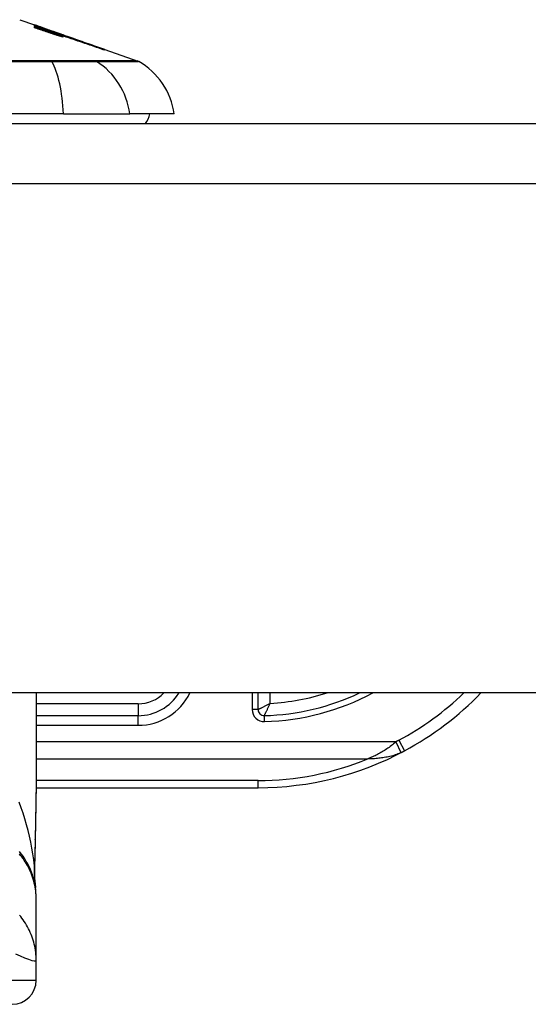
# Model space of a CAD drawing. Header units: inches. Extents: x 17 to 570, y 51 to 268.
# Tile 204 of 256: x 72.982 to 73.816, y 265.94 to 267.555. Entities that reach past the tile are written whole.
import ezdxf

# ---------------------------------------------------------------- set-up
doc = ezdxf.new("R2010")
doc.units = ezdxf.units.IN
doc.header["$MEASUREMENT"] = 0
doc.layers.add('Visible Edges(ANSI)', color=7, linetype='Continuous', lineweight=25)
doc.layers.add('Visible Tangent Edges(ANSI)', color=7, linetype='Continuous', lineweight=25)

msp = doc.modelspace()

# ---------------------------------------------------------------- linework, layer by layer
at = {"layer": 'Visible Edges(ANSI)'}
for p, q in [((72.9818, 267.555), (73.0063, 267.5464)), ((73.0063, 267.5464), (73.0063, 267.5464)), ((73.0063, 267.5458), (73.0063, 267.5461)), ((73.0063, 267.5451), (73.0063, 267.5456)), ((73.025, 267.5386), (73.0063, 267.5451)), ((73.0063, 267.5436), (73.0063, 267.5443)), ((73.0063, 267.5416), (73.0063, 267.5425)), ((73.0128, 267.5441), (73.0542, 267.5297)), ((73.0225, 267.5406), (73.0225, 267.5406)), ((73.0225, 267.5406), (73.0225, 267.5404)), ((73.0295, 267.5382), (73.0295, 267.538)), ((73.0365, 267.5357), (73.0365, 267.5357)), ((73.0365, 267.5357), (73.0365, 267.5355)), ((73.0415, 267.5316), (73.0415, 267.5313)), ((73.0518, 267.5293), (73.0438, 267.5321)), ((73.0438, 267.5321), (73.0438, 267.532)), ((73.0438, 267.532), (73.0438, 267.5317)), ((73.0439, 267.5316), (73.0439, 267.5308)), ((73.0439, 267.5302), (73.0439, 267.5292)), ((73.049, 267.5302), (73.0542, 267.5284)), ((73.0518, 267.5305), (73.0518, 267.5304)), ((73.0518, 267.5301), (73.0518, 267.5298)), ((73.0518, 267.5296), (73.0518, 267.5293)), ((73.0542, 267.5296), (73.0542, 267.5297)), ((73.0542, 267.5297), (73.1205, 267.5065)), ((73.0542, 267.5296), (73.0542, 267.5295)), ((73.0542, 267.5289), (73.0542, 267.5293)), ((73.0542, 267.5284), (73.0542, 267.5288)), ((73.0542, 267.5284), (73.0542, 267.5281)), ((73.0553, 267.5275), (73.0553, 267.5274)), ((73.1205, 267.5065), (73.1205, 267.5063)), ((73.1215, 267.5061), (73.1215, 267.506)), ((73.1215, 267.5061), (73.1754, 267.4872)), ((73.1215, 267.5059), (73.1215, 267.5056)), ((73.1215, 267.5055), (73.1215, 267.5048)), ((73.0537, 267.4003), (72.1963, 267.4003)), ((73.0537, 267.4003), (73.1625, 267.4003)), ((73.2353, 267.4003), (73.1625, 267.4003)), ((17.171, 267.3846), (76.776, 267.3846)), ((76.776, 266.4506), (17.171, 266.4506)), ((73.0089, 266.4506), (73.0089, 266.3286)), ((73.3731, 266.4232), (73.3731, 266.4506)), ((73.1762, 266.4132), (73.0089, 266.4132)), ((73.0087, 266.2951), (73.3731, 266.2951)), ((73.0089, 266.112), (73.0089, 266.1145)), ((73.0089, 266.0116), (73.0089, 266.112)), ((73.0089, 265.9791), (73.0089, 266.0116))]:
    msp.add_line(p, q, dxfattribs=at)
at = {"layer": 'Visible Edges(ANSI)', "flags": 128}
for points in [[(73.0225, 267.5406), (73.0219, 267.5409), (73.0212, 267.5411), (73.0205, 267.5413), (73.0198, 267.5416), (73.0192, 267.5418), (73.0185, 267.5421), (73.0178, 267.5423), (73.0171, 267.5425), (73.0165, 267.5428), (73.0158, 267.543), (73.0151, 267.5433), (73.0144, 267.5435), (73.0138, 267.5438), (73.0131, 267.544), (73.0124, 267.5442), (73.0117, 267.5445), (73.011, 267.5447), (73.0104, 267.545), (73.0097, 267.5452), (73.009, 267.5454), (73.0083, 267.5457), (73.0076, 267.5459), (73.007, 267.5462), (73.0063, 267.5464)], [(73.0063, 267.5464), (73.0073, 267.5461), (73.0082, 267.5457), (73.0092, 267.5454), (73.0102, 267.5451), (73.0111, 267.5447), (73.0121, 267.5444), (73.0131, 267.544), (73.0141, 267.5437), (73.015, 267.5434), (73.016, 267.543), (73.017, 267.5427), (73.018, 267.5423), (73.0189, 267.542), (73.0199, 267.5417), (73.0209, 267.5413), (73.0218, 267.541), (73.0228, 267.5406), (73.0238, 267.5403), (73.0247, 267.5399), (73.0257, 267.5396), (73.0267, 267.5392), (73.0276, 267.5389), (73.0286, 267.5386), (73.0295, 267.5382)], [(73.0063, 267.5461), (73.007, 267.5459), (73.0076, 267.5457), (73.0083, 267.5454), (73.009, 267.5452), (73.0097, 267.545), (73.0104, 267.5448), (73.011, 267.5445), (73.0117, 267.5443), (73.0124, 267.5441), (73.0131, 267.5438), (73.0137, 267.5436), (73.0144, 267.5434), (73.0151, 267.5431), (73.0158, 267.5429), (73.0165, 267.5427), (73.0171, 267.5424), (73.0178, 267.5422), (73.0185, 267.542), (73.0192, 267.5417), (73.0198, 267.5415), (73.0205, 267.5413), (73.0212, 267.541), (73.0219, 267.5408), (73.0225, 267.5406)], [(73.0297, 267.5379), (73.0287, 267.5383), (73.0278, 267.5386), (73.0268, 267.5389), (73.0258, 267.5393), (73.0248, 267.5396), (73.0239, 267.5399), (73.0229, 267.5402), (73.0219, 267.5406), (73.0209, 267.5409), (73.02, 267.5412), (73.019, 267.5415), (73.018, 267.5419), (73.017, 267.5422), (73.0161, 267.5425), (73.0151, 267.5429), (73.0141, 267.5432), (73.0131, 267.5435), (73.0121, 267.5438), (73.0112, 267.5442), (73.0102, 267.5445), (73.0092, 267.5448), (73.0082, 267.5451), (73.0073, 267.5454), (73.0063, 267.5458)], [(73.0063, 267.5456), (73.0082, 267.5449), (73.0101, 267.5442), (73.012, 267.5436), (73.0139, 267.5429), (73.0158, 267.5423), (73.0177, 267.5416), (73.0196, 267.5409), (73.0215, 267.5403), (73.0234, 267.5396), (73.0253, 267.5389), (73.0272, 267.5383), (73.0291, 267.5376), (73.031, 267.5369), (73.0328, 267.5363), (73.0347, 267.5356), (73.0366, 267.5349), (73.0385, 267.5343), (73.0404, 267.5336), (73.0423, 267.533), (73.0442, 267.5323), (73.0461, 267.5316), (73.048, 267.531), (73.0499, 267.5303), (73.0518, 267.5296)], [(73.0063, 267.5443), (73.0075, 267.5439), (73.0087, 267.5434), (73.0099, 267.543), (73.0111, 267.5426), (73.0123, 267.5422), (73.0135, 267.5418), (73.0147, 267.5414), (73.0159, 267.541), (73.0171, 267.5405), (73.0183, 267.5401), (73.0195, 267.5397), (73.0207, 267.5393), (73.0219, 267.5389), (73.0231, 267.5385), (73.0243, 267.5381), (73.0255, 267.5377), (73.0267, 267.5372), (73.0279, 267.5368), (73.0291, 267.5364), (73.0303, 267.536), (73.0315, 267.5356), (73.0326, 267.5352), (73.0338, 267.5348), (73.035, 267.5343)], [(73.025, 267.5372), (73.0243, 267.5375), (73.0235, 267.5377), (73.0227, 267.538), (73.0219, 267.5383), (73.0211, 267.5385), (73.0204, 267.5388), (73.0196, 267.5391), (73.0188, 267.5393), (73.018, 267.5396), (73.0172, 267.5399), (73.0164, 267.5401), (73.0157, 267.5404), (73.0149, 267.5407), (73.0141, 267.5409), (73.0133, 267.5412), (73.0125, 267.5415), (73.0118, 267.5417), (73.011, 267.542), (73.0102, 267.5423), (73.0094, 267.5425), (73.0086, 267.5428), (73.0079, 267.5431), (73.0071, 267.5433), (73.0063, 267.5436)], [(73.0063, 267.5425), (73.0075, 267.5421), (73.0087, 267.5417), (73.0099, 267.5413), (73.0111, 267.5409), (73.0123, 267.5405), (73.0135, 267.5401), (73.0147, 267.5397), (73.0159, 267.5392), (73.0171, 267.5388), (73.0183, 267.5384), (73.0195, 267.538), (73.0207, 267.5376), (73.0219, 267.5372), (73.0231, 267.5368), (73.0243, 267.5364), (73.0255, 267.536), (73.0267, 267.5356), (73.0279, 267.5352), (73.0291, 267.5348), (73.0303, 267.5344), (73.0315, 267.534), (73.0326, 267.5336), (73.0338, 267.5332), (73.035, 267.5328)], [(73.0349, 267.5321), (73.0337, 267.5325), (73.0325, 267.5329), (73.0313, 267.5333), (73.0301, 267.5337), (73.0289, 267.5341), (73.0277, 267.5345), (73.0265, 267.5349), (73.0253, 267.5353), (73.0242, 267.5357), (73.023, 267.5361), (73.0218, 267.5365), (73.0206, 267.5369), (73.0194, 267.5373), (73.0182, 267.5377), (73.017, 267.5381), (73.0158, 267.5385), (73.0146, 267.5389), (73.0134, 267.5393), (73.0122, 267.5397), (73.011, 267.5401), (73.0099, 267.5405), (73.0087, 267.5409), (73.0075, 267.5413), (73.0063, 267.5416)], [(73.0391, 267.5336), (73.0385, 267.5338), (73.038, 267.534), (73.0374, 267.5342), (73.0369, 267.5344), (73.0363, 267.5346), (73.0358, 267.5348), (73.0352, 267.535), (73.0346, 267.5352), (73.0341, 267.5354), (73.0335, 267.5356), (73.0329, 267.5358), (73.0323, 267.536), (73.0317, 267.5362), (73.0311, 267.5365), (73.0305, 267.5367), (73.0299, 267.5369), (73.0293, 267.5371), (73.0287, 267.5373), (73.0281, 267.5375), (73.0275, 267.5377), (73.0269, 267.5379), (73.0263, 267.5382), (73.0257, 267.5384), (73.025, 267.5386)], [(73.0295, 267.5382), (73.0305, 267.5379), (73.0314, 267.5376), (73.0323, 267.5373), (73.0333, 267.5369), (73.0342, 267.5366), (73.0351, 267.5363), (73.036, 267.536), (73.037, 267.5357), (73.0379, 267.5353), (73.0388, 267.535), (73.0398, 267.5347), (73.0407, 267.5344), (73.0416, 267.534), (73.0425, 267.5337), (73.0435, 267.5334), (73.0444, 267.5331), (73.0453, 267.5328), (73.0463, 267.5324), (73.0472, 267.5321), (73.0481, 267.5318), (73.049, 267.5315), (73.0499, 267.5311), (73.0509, 267.5308), (73.0518, 267.5305)], [(73.0518, 267.5298), (73.0509, 267.5301), (73.05, 267.5305), (73.0491, 267.5308), (73.0482, 267.5311), (73.0473, 267.5315), (73.0463, 267.5318), (73.0454, 267.5321), (73.0445, 267.5325), (73.0436, 267.5328), (73.0427, 267.5332), (73.0417, 267.5335), (73.0408, 267.5339), (73.0399, 267.5342), (73.039, 267.5345), (73.038, 267.5349), (73.0371, 267.5352), (73.0362, 267.5356), (73.0353, 267.5359), (73.0343, 267.5362), (73.0334, 267.5366), (73.0325, 267.5369), (73.0315, 267.5373), (73.0306, 267.5376), (73.0297, 267.5379)], [(73.0391, 267.5322), (73.0385, 267.5324), (73.038, 267.5326), (73.0374, 267.5328), (73.0369, 267.533), (73.0363, 267.5332), (73.0358, 267.5334), (73.0352, 267.5337), (73.0346, 267.5339), (73.034, 267.5341), (73.0335, 267.5343), (73.0329, 267.5345), (73.0323, 267.5347), (73.0317, 267.5349), (73.0311, 267.5351), (73.0305, 267.5353), (73.0299, 267.5355), (73.0293, 267.5357), (73.0287, 267.5359), (73.0281, 267.5361), (73.0275, 267.5364), (73.0269, 267.5366), (73.0263, 267.5368), (73.0257, 267.537), (73.025, 267.5372)], [(73.047, 267.5282), (73.0465, 267.5283), (73.046, 267.5285), (73.0456, 267.5286), (73.045, 267.5288), (73.0445, 267.529), (73.044, 267.5291), (73.0435, 267.5293), (73.043, 267.5294), (73.0425, 267.5296), (73.042, 267.5298), (73.0415, 267.5299), (73.041, 267.5301), (73.0405, 267.5302), (73.04, 267.5304), (73.0394, 267.5306), (73.0389, 267.5307), (73.0384, 267.5309), (73.0379, 267.5311), (73.0374, 267.5312), (73.0369, 267.5314), (73.0364, 267.5316), (73.0359, 267.5318), (73.0354, 267.5319), (73.0349, 267.5321)], [(73.035, 267.5343), (73.0353, 267.5343), (73.0355, 267.5342), (73.0358, 267.5341), (73.036, 267.534), (73.0363, 267.5339), (73.0365, 267.5338), (73.0368, 267.5338), (73.037, 267.5337), (73.0373, 267.5336), (73.0375, 267.5335), (73.0378, 267.5334), (73.038, 267.5333), (73.0383, 267.5333), (73.0385, 267.5332), (73.0388, 267.5331), (73.039, 267.533), (73.0392, 267.5329), (73.0395, 267.5329), (73.0397, 267.5328), (73.04, 267.5327), (73.0402, 267.5326), (73.0404, 267.5325), (73.0407, 267.5325), (73.0409, 267.5324)], [(73.035, 267.5328), (73.0353, 267.5327), (73.0355, 267.5326), (73.0358, 267.5325), (73.036, 267.5324), (73.0363, 267.5324), (73.0365, 267.5323), (73.0368, 267.5322), (73.037, 267.5321), (73.0373, 267.532), (73.0375, 267.532), (73.0378, 267.5319), (73.038, 267.5318), (73.0383, 267.5317), (73.0385, 267.5316), (73.0388, 267.5316), (73.039, 267.5315), (73.0392, 267.5314), (73.0395, 267.5313), (73.0397, 267.5313), (73.04, 267.5312), (73.0402, 267.5311), (73.0404, 267.531), (73.0407, 267.531), (73.0409, 267.5309)], [(73.0518, 267.5304), (73.0512, 267.5306), (73.0505, 267.5309), (73.0499, 267.5311), (73.0492, 267.5313), (73.0486, 267.5315), (73.048, 267.5317), (73.0473, 267.532), (73.0467, 267.5322), (73.0461, 267.5324), (73.0454, 267.5326), (73.0448, 267.5328), (73.0441, 267.5331), (73.0435, 267.5333), (73.0429, 267.5335), (73.0422, 267.5337), (73.0416, 267.5339), (73.0409, 267.5342), (73.0403, 267.5344), (73.0397, 267.5346), (73.039, 267.5348), (73.0384, 267.535), (73.0378, 267.5353), (73.0371, 267.5355), (73.0365, 267.5357)], [(73.0365, 267.5357), (73.0371, 267.5354), (73.0378, 267.5352), (73.0384, 267.535), (73.039, 267.5347), (73.0397, 267.5345), (73.0403, 267.5343), (73.041, 267.534), (73.0416, 267.5338), (73.0422, 267.5336), (73.0429, 267.5334), (73.0435, 267.5331), (73.0442, 267.5329), (73.0448, 267.5327), (73.0454, 267.5324), (73.0461, 267.5322), (73.0467, 267.532), (73.0473, 267.5317), (73.048, 267.5315), (73.0486, 267.5313), (73.0493, 267.531), (73.0499, 267.5308), (73.0505, 267.5306), (73.0512, 267.5304), (73.0518, 267.5301)], [(73.0439, 267.5316), (73.0438, 267.5317), (73.0438, 267.5317), (73.0437, 267.5317), (73.0436, 267.5318), (73.0435, 267.5318), (73.0434, 267.5319), (73.0432, 267.532), (73.0431, 267.532), (73.0429, 267.5321), (73.0427, 267.5322), (73.0425, 267.5323), (73.0423, 267.5323), (73.0421, 267.5324), (73.0419, 267.5325), (73.0417, 267.5326), (73.0414, 267.5327), (73.0412, 267.5328), (73.0409, 267.5329), (73.0406, 267.533), (73.0403, 267.5331), (73.04, 267.5332), (73.0397, 267.5334), (73.0394, 267.5335), (73.0391, 267.5336)], [(73.0439, 267.5302), (73.0438, 267.5303), (73.0438, 267.5303), (73.0437, 267.5303), (73.0436, 267.5304), (73.0435, 267.5305), (73.0434, 267.5305), (73.0432, 267.5306), (73.0431, 267.5307), (73.0429, 267.5307), (73.0427, 267.5308), (73.0425, 267.5309), (73.0423, 267.531), (73.0421, 267.5311), (73.0419, 267.5312), (73.0417, 267.5313), (73.0414, 267.5314), (73.0412, 267.5315), (73.0409, 267.5316), (73.0406, 267.5317), (73.0403, 267.5318), (73.04, 267.5319), (73.0397, 267.532), (73.0394, 267.5321), (73.0391, 267.5322)], [(73.1215, 267.506), (73.1182, 267.5071), (73.1149, 267.5083), (73.1115, 267.5095), (73.1082, 267.5106), (73.1048, 267.5118), (73.1014, 267.513), (73.0979, 267.5142), (73.0945, 267.5154), (73.0911, 267.5166), (73.0876, 267.5178), (73.0842, 267.519), (73.0807, 267.5202), (73.0773, 267.5214), (73.0738, 267.5226), (73.0703, 267.5239), (73.0669, 267.5251), (73.0634, 267.5263), (73.06, 267.5275), (73.0565, 267.5287), (73.0531, 267.5299), (73.0496, 267.5311), (73.0462, 267.5323), (73.0428, 267.5334), (73.0394, 267.5346)], [(73.0394, 267.5346), (73.0401, 267.5344), (73.0407, 267.5342), (73.0413, 267.534), (73.0419, 267.5338), (73.0425, 267.5336), (73.0431, 267.5334), (73.0437, 267.5332), (73.0444, 267.5329), (73.045, 267.5327), (73.0456, 267.5325), (73.0462, 267.5323), (73.0468, 267.5321), (73.0474, 267.5319), (73.048, 267.5317), (73.0486, 267.5315), (73.0493, 267.5313), (73.0499, 267.531), (73.0505, 267.5308), (73.0511, 267.5306), (73.0517, 267.5304), (73.0523, 267.5302), (73.0529, 267.53), (73.0536, 267.5298), (73.0542, 267.5296)], [(73.0409, 267.5324), (73.0411, 267.5323), (73.0414, 267.5323), (73.0416, 267.5322), (73.0418, 267.5321), (73.042, 267.5321), (73.0422, 267.532), (73.0424, 267.5319), (73.0426, 267.5319), (73.0428, 267.5318), (73.0429, 267.5318), (73.0431, 267.5318), (73.0432, 267.5317), (73.0433, 267.5317), (73.0435, 267.5317), (73.0436, 267.5316), (73.0437, 267.5316), (73.0437, 267.5316), (73.0438, 267.5316), (73.0439, 267.5316), (73.0439, 267.5316), (73.0439, 267.5316), (73.0439, 267.5316), (73.0439, 267.5316), (73.0439, 267.5316)], [(73.0409, 267.5309), (73.0411, 267.5308), (73.0414, 267.5308), (73.0416, 267.5307), (73.0418, 267.5306), (73.042, 267.5306), (73.0422, 267.5305), (73.0424, 267.5305), (73.0426, 267.5304), (73.0428, 267.5304), (73.0429, 267.5303), (73.0431, 267.5303), (73.0432, 267.5303), (73.0434, 267.5302), (73.0435, 267.5302), (73.0436, 267.5302), (73.0437, 267.5302), (73.0437, 267.5302), (73.0438, 267.5302), (73.0439, 267.5302), (73.0439, 267.5302), (73.0439, 267.5302), (73.0439, 267.5302), (73.0439, 267.5302), (73.0439, 267.5302)], [(73.047, 267.5298), (73.0468, 267.5298), (73.0466, 267.5299), (73.0464, 267.53), (73.0461, 267.5301), (73.0459, 267.5301), (73.0457, 267.5302), (73.0455, 267.5303), (73.0452, 267.5304), (73.045, 267.5304), (73.0448, 267.5305), (73.0445, 267.5306), (73.0443, 267.5307), (73.0441, 267.5307), (73.0439, 267.5308), (73.0436, 267.5309), (73.0434, 267.531), (73.0432, 267.531), (73.0429, 267.5311), (73.0427, 267.5312), (73.0425, 267.5313), (73.0422, 267.5313), (73.042, 267.5314), (73.0418, 267.5315), (73.0415, 267.5316)], [(73.0415, 267.5316), (73.0424, 267.5313), (73.0432, 267.531), (73.044, 267.5307), (73.0447, 267.5304), (73.0455, 267.5301), (73.0462, 267.5298), (73.0469, 267.5296), (73.0475, 267.5293), (73.0482, 267.5291), (73.0488, 267.5288), (73.0493, 267.5286), (73.0499, 267.5284), (73.0504, 267.5282), (73.0508, 267.528), (73.0512, 267.5278), (73.0516, 267.5276), (73.0519, 267.5275), (73.0522, 267.5273), (73.0525, 267.5272), (73.0527, 267.5271), (73.0528, 267.527), (73.0529, 267.5269), (73.053, 267.5268), (73.053, 267.5267)], [(73.0438, 267.532), (73.0445, 267.5317), (73.0451, 267.5315), (73.0458, 267.5313), (73.0464, 267.531), (73.047, 267.5308), (73.0476, 267.5306), (73.0482, 267.5304), (73.0487, 267.5302), (73.0492, 267.53), (73.0497, 267.5298), (73.0501, 267.5296), (73.0505, 267.5294), (73.0509, 267.5292), (73.0513, 267.5291), (73.0516, 267.5289), (73.0519, 267.5288), (73.0522, 267.5287), (73.0524, 267.5286), (73.0526, 267.5285), (73.0528, 267.5284), (73.0529, 267.5283), (73.053, 267.5282), (73.053, 267.5282), (73.053, 267.5281)], [(73.0455, 267.5324), (73.0487, 267.5314), (73.0518, 267.5303), (73.055, 267.5292), (73.0582, 267.528), (73.0613, 267.5269), (73.0645, 267.5258), (73.0677, 267.5247), (73.0709, 267.5236), (73.0741, 267.5225), (73.0773, 267.5214), (73.0805, 267.5203), (73.0837, 267.5191), (73.0869, 267.518), (73.0901, 267.5169), (73.0933, 267.5158), (73.0965, 267.5147), (73.0996, 267.5136), (73.1028, 267.5125), (73.106, 267.5114), (73.1091, 267.5103), (73.1122, 267.5092), (73.1153, 267.5081), (73.1185, 267.507), (73.1215, 267.5059)], [(73.0542, 267.5293), (73.0538, 267.5295), (73.0534, 267.5296), (73.0531, 267.5297), (73.0527, 267.5298), (73.0524, 267.53), (73.052, 267.5301), (73.0517, 267.5302), (73.0513, 267.5304), (73.0509, 267.5305), (73.0506, 267.5306), (73.0502, 267.5308), (73.0499, 267.5309), (73.0495, 267.531), (73.0491, 267.5311), (73.0488, 267.5313), (73.0484, 267.5314), (73.0481, 267.5315), (73.0477, 267.5317), (73.0473, 267.5318), (73.047, 267.5319), (73.0466, 267.5321), (73.0463, 267.5322), (73.0459, 267.5323), (73.0455, 267.5324)], [(73.053, 267.5281), (73.053, 267.5281), (73.053, 267.5281), (73.0529, 267.5281), (73.0528, 267.5281), (73.0527, 267.5282), (73.0526, 267.5282), (73.0524, 267.5282), (73.0522, 267.5283), (73.052, 267.5283), (73.0518, 267.5284), (73.0516, 267.5284), (73.0513, 267.5285), (73.051, 267.5286), (73.0507, 267.5287), (73.0504, 267.5287), (73.0501, 267.5288), (73.0497, 267.5289), (73.0494, 267.529), (73.049, 267.5292), (73.0486, 267.5293), (73.0483, 267.5294), (73.0479, 267.5295), (73.0475, 267.5296), (73.047, 267.5298)], [(73.053, 267.5267), (73.053, 267.5267), (73.053, 267.5267), (73.0529, 267.5267), (73.0528, 267.5267), (73.0527, 267.5267), (73.0526, 267.5267), (73.0524, 267.5267), (73.0522, 267.5268), (73.052, 267.5268), (73.0518, 267.5269), (73.0516, 267.5269), (73.0513, 267.527), (73.051, 267.5271), (73.0507, 267.5271), (73.0504, 267.5272), (73.0501, 267.5273), (73.0498, 267.5274), (73.0494, 267.5275), (73.049, 267.5276), (73.0487, 267.5277), (73.0483, 267.5278), (73.0479, 267.5279), (73.0475, 267.5281), (73.047, 267.5282)], [(73.0553, 267.5274), (73.0553, 267.5275), (73.0553, 267.5275), (73.0552, 267.5275), (73.0551, 267.5276), (73.0551, 267.5277), (73.0549, 267.5277), (73.0548, 267.5278), (73.0546, 267.5279), (73.0544, 267.528), (73.0542, 267.5281), (73.054, 267.5282), (73.0537, 267.5283), (73.0534, 267.5284), (73.0531, 267.5286), (73.0528, 267.5287), (73.0525, 267.5288), (73.0521, 267.529), (73.0517, 267.5291), (73.0513, 267.5293), (73.0509, 267.5295), (73.0505, 267.5296), (73.05, 267.5298), (73.0495, 267.53), (73.049, 267.5302)], [(73.1215, 267.5056), (73.1188, 267.5065), (73.116, 267.5075), (73.1132, 267.5084), (73.1105, 267.5094), (73.1077, 267.5104), (73.1049, 267.5113), (73.1021, 267.5123), (73.0992, 267.5133), (73.0964, 267.5143), (73.0936, 267.5152), (73.0908, 267.5162), (73.088, 267.5172), (73.0851, 267.5182), (73.0823, 267.5191), (73.0795, 267.5201), (73.0766, 267.5211), (73.0738, 267.5221), (73.071, 267.5231), (73.0682, 267.524), (73.0654, 267.525), (73.0626, 267.526), (73.0598, 267.5269), (73.057, 267.5279), (73.0542, 267.5289)], [(73.0542, 267.5288), (73.057, 267.5278), (73.0598, 267.5268), (73.0626, 267.5259), (73.0654, 267.5249), (73.0682, 267.5239), (73.071, 267.523), (73.0738, 267.522), (73.0766, 267.521), (73.0795, 267.52), (73.0823, 267.5191), (73.0851, 267.5181), (73.088, 267.5171), (73.0908, 267.5161), (73.0936, 267.5152), (73.0964, 267.5142), (73.0992, 267.5132), (73.1021, 267.5122), (73.1049, 267.5113), (73.1077, 267.5103), (73.1105, 267.5093), (73.1132, 267.5084), (73.116, 267.5074), (73.1188, 267.5064), (73.1215, 267.5055)], [(73.1215, 267.5048), (73.1188, 267.5058), (73.1161, 267.5067), (73.1134, 267.5076), (73.1106, 267.5086), (73.1079, 267.5095), (73.1051, 267.5105), (73.1024, 267.5114), (73.0996, 267.5124), (73.0968, 267.5133), (73.0941, 267.5143), (73.0913, 267.5152), (73.0885, 267.5161), (73.0857, 267.5171), (73.083, 267.518), (73.0802, 267.519), (73.0774, 267.5199), (73.0746, 267.5209), (73.0719, 267.5218), (73.0691, 267.5228), (73.0663, 267.5237), (73.0635, 267.5246), (73.0608, 267.5256), (73.058, 267.5265), (73.0553, 267.5274)], [(73.0089, 266.3286), (73.0087, 266.2996), (73.0084, 266.2701), (73.0079, 266.2402), (73.0074, 266.2101)], [(73.0074, 266.2101), (73.0069, 266.1858), (73.0061, 266.162)], [(73.0089, 266.1145), (73.0088, 266.1191), (73.0085, 266.1238), (73.0081, 266.1285), (73.0074, 266.1332), (73.0065, 266.1379), (73.0055, 266.1426), (73.0042, 266.1473), (73.0028, 266.152), (73.0011, 266.1566), (72.9993, 266.1611), (72.9973, 266.1656), (72.995, 266.17), (72.9927, 266.1742), (72.9901, 266.1784), (72.9873, 266.1825), (72.9844, 266.1864), (72.9814, 266.1902)], [(73.0061, 266.162), (73.0061, 266.1468), (73.0076, 266.1317)]]:
    msp.add_lwpolyline(points, dxfattribs=at)
at = {"layer": 'Visible Edges(ANSI)'}
for centre, radius, start, end in [((73.1721, 267.478), 0.00984, 60.1831, 70.71), ((73.1183, 267.384), 0.1181, 7.9413, 60.1831), ((73.1565, 267.4082), 0.0394, 323.1301, 348.463), ((73.1762, 266.4919), 0.0787, 270, 328.3385), ((73.3731, 266.802), 0.3888, 271.4884, 295.3409), ((73.3731, 266.802), 0.5069, 298.2479, 316.117), ((73.3829, 266.4232), 0.00984, 180, 271.4884), ((73.3731, 266.802), 0.5069, 270, 298.2479), ((72.9695, 265.9791), 0.0394, 270, 0)]:
    msp.add_arc(centre, radius, start, end, dxfattribs=at)
at = {"layer": 'Visible Tangent Edges(ANSI)'}
for p, q in [((73.035, 267.5343), (73.035, 267.5337)), ((73.035, 267.5328), (73.035, 267.532)), ((73.0409, 267.5324), (73.0409, 267.5316)), ((73.0409, 267.5309), (73.0409, 267.5301)), ((73.0338, 267.4873), (73.0334, 267.4873)), ((73.1058, 267.4873), (73.1056, 267.4873)), ((76.776, 267.2856), (17.171, 267.2856)), ((73.3632, 266.4506), (73.3632, 266.4232)), ((73.3927, 266.4334), (73.3927, 266.4506)), ((73.1762, 266.4329), (73.0089, 266.4329)), ((73.1762, 266.4329), (73.1762, 266.4132)), ((73.1762, 266.3974), (73.1762, 266.4132)), ((73.3731, 266.4232), (73.3632, 266.4232)), ((73.3834, 266.4035), (73.3832, 266.4133)), ((73.0089, 266.3974), (73.1762, 266.3974)), ((73.599, 266.3704), (73.0089, 266.3704)), ((73.599, 266.3704), (73.6073, 266.3527)), ((73.6037, 266.3728), (73.613, 266.3554)), ((73.0089, 266.3426), (73.553, 266.3426)), ((73.3731, 266.3066), (73.0088, 266.3066)), ((73.3731, 266.2951), (73.3731, 266.3066)), ((72.812, 265.9791), (73.0089, 265.9791))]:
    msp.add_line(p, q, dxfattribs=at)
at = {"layer": 'Visible Tangent Edges(ANSI)', "flags": 128}
for points in [[(73.0334, 267.4873), (73.017, 267.4873), (73.0006, 267.4873), (72.9841, 267.4873), (72.9675, 267.4873)], [(72.9686, 267.4863), (73.0017, 267.4863), (73.0346, 267.4863)], [(73.1056, 267.4873), (73.104, 267.4873), (73.1024, 267.4873), (73.1005, 267.4873), (73.0985, 267.4873), (73.0964, 267.4873), (73.0941, 267.4873), (73.0917, 267.4873), (73.0892, 267.4873), (73.0865, 267.4873), (73.0838, 267.4873), (73.0808, 267.4873), (73.0778, 267.4873), (73.0747, 267.4873), (73.0714, 267.4873), (73.0681, 267.4873), (73.0646, 267.4873), (73.061, 267.4873), (73.0574, 267.4873), (73.0536, 267.4873), (73.0498, 267.4873), (73.0459, 267.4873), (73.042, 267.4873), (73.0379, 267.4873), (73.0338, 267.4873)], [(73.0346, 267.4863), (73.0388, 267.4863), (73.0429, 267.4863), (73.047, 267.4863), (73.051, 267.4863), (73.0549, 267.4863), (73.0588, 267.4862), (73.0625, 267.4862), (73.0661, 267.4862), (73.0697, 267.4862), (73.0731, 267.4862), (73.0765, 267.4862), (73.0797, 267.4862), (73.0828, 267.4862), (73.0858, 267.4862), (73.0886, 267.4862), (73.0913, 267.4862), (73.0939, 267.4862), (73.0963, 267.4862), (73.0986, 267.4863), (73.1008, 267.4863), (73.1028, 267.4863), (73.1046, 267.4863), (73.1063, 267.4863), (73.1079, 267.4863)], [(73.1754, 267.4872), (73.1753, 267.4872), (73.1749, 267.4872), (73.1743, 267.4872), (73.1734, 267.4872), (73.1723, 267.4873), (73.171, 267.4873), (73.1694, 267.4873), (73.1676, 267.4873), (73.1655, 267.4873), (73.1632, 267.4873), (73.1606, 267.4873), (73.1578, 267.4873), (73.1548, 267.4873), (73.1515, 267.4873), (73.148, 267.4873), (73.1442, 267.4873), (73.1402, 267.4873), (73.136, 267.4873), (73.1315, 267.4873), (73.1268, 267.4873), (73.1219, 267.4873), (73.1167, 267.4873), (73.1114, 267.4873), (73.1058, 267.4873)], [(73.1079, 267.4863), (73.1134, 267.4863), (73.1188, 267.4863), (73.1239, 267.4863), (73.1288, 267.4863), (73.1335, 267.4864), (73.1379, 267.4864), (73.1421, 267.4864), (73.1461, 267.4864), (73.1498, 267.4864), (73.1533, 267.4864), (73.1566, 267.4864), (73.1596, 267.4864), (73.1624, 267.4864), (73.1649, 267.4865), (73.1672, 267.4865), (73.1693, 267.4865), (73.1711, 267.4865), (73.1727, 267.4865), (73.174, 267.4865), (73.1751, 267.4865), (73.1759, 267.4865), (73.1765, 267.4865), (73.1769, 267.4865), (73.177, 267.4865)], [(73.3927, 266.4334), (73.3917, 266.4328), (73.3906, 266.4322), (73.3895, 266.4317), (73.3884, 266.4311), (73.3873, 266.4305), (73.3862, 266.43), (73.3852, 266.4294), (73.3841, 266.4289), (73.3831, 266.4283), (73.3821, 266.4278), (73.3811, 266.4273), (73.3801, 266.4268), (73.3792, 266.4263), (73.3783, 266.4258), (73.3774, 266.4254), (73.3766, 266.425), (73.3759, 266.4246), (73.3752, 266.4242), (73.3746, 266.4239), (73.374, 266.4237), (73.3736, 266.4234), (73.3733, 266.4233), (73.3731, 266.4232), (73.3731, 266.4232)], [(73.3832, 266.4133), (73.3832, 266.4134), (73.3833, 266.4136), (73.3834, 266.4139), (73.3837, 266.4143), (73.3839, 266.4148), (73.3842, 266.4155), (73.3846, 266.4162), (73.3849, 266.4169), (73.3853, 266.4177), (73.3858, 266.4186), (73.3862, 266.4195), (73.3867, 266.4205), (73.3871, 266.4215), (73.3876, 266.4225), (73.3881, 266.4235), (73.3886, 266.4246), (73.3891, 266.4257), (73.3896, 266.4267), (73.3902, 266.4278), (73.3907, 266.4289), (73.3912, 266.43), (73.3917, 266.4312), (73.3922, 266.4323), (73.3927, 266.4334)], [(73.599, 266.3704), (73.5971, 266.3688), (73.5953, 266.3671), (73.5934, 266.3656), (73.5916, 266.3641), (73.5897, 266.3626), (73.5878, 266.3612), (73.5859, 266.3599), (73.584, 266.3586), (73.5821, 266.3573), (73.5802, 266.3561), (73.5782, 266.3549), (73.5763, 266.3538), (73.5744, 266.3527), (73.5724, 266.3516), (73.5705, 266.3506), (73.5686, 266.3496), (73.5666, 266.3486), (73.5647, 266.3476), (73.5627, 266.3467), (73.5608, 266.3458), (73.5588, 266.345), (73.5568, 266.3442), (73.5549, 266.3434), (73.553, 266.3426)], [(73.6037, 266.3728), (73.6035, 266.3727), (73.6033, 266.3726), (73.6031, 266.3725), (73.6029, 266.3724), (73.6027, 266.3723), (73.6025, 266.3722), (73.6023, 266.3721), (73.6021, 266.372), (73.6019, 266.3719), (73.6017, 266.3718), (73.6015, 266.3717), (73.6013, 266.3716), (73.6011, 266.3715), (73.6009, 266.3714), (73.6007, 266.3713), (73.6006, 266.3712), (73.6004, 266.3711), (73.6002, 266.371), (73.6, 266.3709), (73.5998, 266.3708), (73.5996, 266.3707), (73.5994, 266.3706), (73.5992, 266.3705), (73.599, 266.3704)], [(73.553, 266.3426), (73.5552, 266.3427), (73.5574, 266.3427), (73.5596, 266.3429), (73.5619, 266.343), (73.5641, 266.3432), (73.5664, 266.3433), (73.5687, 266.3436), (73.5709, 266.3438), (73.5732, 266.3441), (73.5755, 266.3444), (73.5778, 266.3447), (73.58, 266.3451), (73.5823, 266.3455), (73.5846, 266.3459), (73.5869, 266.3464), (73.5892, 266.3469), (73.5915, 266.3474), (73.5937, 266.348), (73.596, 266.3487), (73.5983, 266.3493), (73.6005, 266.3501), (73.6028, 266.3509), (73.6051, 266.3518), (73.6073, 266.3527)], [(73.6073, 266.3527), (73.6075, 266.3528), (73.6078, 266.3529), (73.608, 266.353), (73.6083, 266.3531), (73.6085, 266.3532), (73.6087, 266.3533), (73.609, 266.3534), (73.6092, 266.3536), (73.6094, 266.3537), (73.6097, 266.3538), (73.6099, 266.3539), (73.6102, 266.354), (73.6104, 266.3541), (73.6106, 266.3542), (73.6109, 266.3544), (73.6111, 266.3545), (73.6113, 266.3546), (73.6116, 266.3547), (73.6118, 266.3548), (73.612, 266.3549), (73.6123, 266.3551), (73.6125, 266.3552), (73.6127, 266.3553), (73.613, 266.3554)], [(73.0089, 266.3286), (73.0089, 266.3239), (73.0089, 266.3191), (73.0088, 266.3143), (73.0088, 266.3095), (73.0088, 266.3046), (73.0087, 266.2998), (73.0087, 266.2949), (73.0086, 266.2901), (73.0085, 266.2852), (73.0085, 266.2803), (73.0084, 266.2754), (73.0083, 266.2705), (73.0082, 266.2655), (73.0082, 266.2606), (73.0081, 266.2556), (73.008, 266.2507), (73.0079, 266.2457), (73.0078, 266.2407), (73.0077, 266.2357), (73.0076, 266.2307), (73.0075, 266.2257), (73.0074, 266.2207), (73.0074, 266.2157), (73.0073, 266.2107)], [(73.006, 266.167), (73.0048, 266.1768), (73.0034, 266.1865), (73.0018, 266.1961), (72.9999, 266.2058), (72.9979, 266.2154), (72.9957, 266.2249), (72.9932, 266.2344), (72.9905, 266.2438), (72.9876, 266.2531), (72.9845, 266.2623), (72.9812, 266.2714)], [(73.0073, 266.2107), (73.0072, 266.2088), (73.0072, 266.207), (73.0072, 266.2051), (73.0071, 266.2033), (73.0071, 266.2014), (73.0071, 266.1996), (73.007, 266.1978), (73.007, 266.1959), (73.0069, 266.1941), (73.0069, 266.1923), (73.0068, 266.1904), (73.0068, 266.1886), (73.0067, 266.1868), (73.0067, 266.185), (73.0066, 266.1832), (73.0065, 266.1814), (73.0065, 266.1796), (73.0064, 266.1778), (73.0063, 266.176), (73.0063, 266.1742), (73.0062, 266.1724), (73.0061, 266.1706), (73.0061, 266.1688), (73.006, 266.167)], [(73.0074, 266.2101), (73.0074, 266.2101), (73.0074, 266.2101), (73.0074, 266.2101), (73.0074, 266.2102), (73.0074, 266.2102), (73.0074, 266.2102), (73.0074, 266.2102), (73.0074, 266.2103), (73.0074, 266.2103), (73.0074, 266.2103), (73.0074, 266.2103), (73.0074, 266.2104), (73.0074, 266.2104), (73.0074, 266.2104), (73.0074, 266.2104), (73.0074, 266.2105), (73.0074, 266.2105), (73.0073, 266.2105), (73.0073, 266.2105), (73.0073, 266.2106), (73.0073, 266.2106), (73.0073, 266.2106), (73.0073, 266.2106), (73.0073, 266.2107)], [(73.0089, 266.112), (73.0088, 266.1154), (73.0087, 266.1187), (73.0085, 266.122), (73.0081, 266.1254), (73.0077, 266.1287), (73.0071, 266.132), (73.0065, 266.1354), (73.0057, 266.1387), (73.0049, 266.142), (73.004, 266.1452), (73.0029, 266.1485), (73.0018, 266.1517), (73.0006, 266.1549), (72.9992, 266.158), (72.9978, 266.1611), (72.9963, 266.1642), (72.9947, 266.1672), (72.993, 266.1702), (72.9913, 266.1731), (72.9894, 266.1759), (72.9875, 266.1787), (72.9855, 266.1814), (72.9834, 266.184), (72.9813, 266.1866)], [(73.0061, 266.1641), (73.0061, 266.1641), (73.0061, 266.1642), (73.0061, 266.1643), (73.0061, 266.1644), (73.006, 266.1644), (73.006, 266.1645), (73.006, 266.1646), (73.006, 266.1647), (73.006, 266.1648), (73.006, 266.165), (73.006, 266.1651), (73.006, 266.1652), (73.006, 266.1653), (73.006, 266.1655), (73.006, 266.1656), (73.006, 266.1657), (73.006, 266.1659), (73.006, 266.166), (73.006, 266.1662), (73.006, 266.1664), (73.006, 266.1665), (73.006, 266.1667), (73.006, 266.1669), (73.006, 266.167)], [(73.0061, 266.162), (73.0061, 266.1621), (73.0061, 266.1621), (73.0061, 266.1622), (73.0061, 266.1623), (73.0061, 266.1624), (73.0061, 266.1625), (73.0061, 266.1626), (73.0061, 266.1627), (73.0061, 266.1628), (73.0061, 266.1628), (73.0061, 266.1629), (73.0061, 266.163), (73.0061, 266.1631), (73.0061, 266.1632), (73.0061, 266.1633), (73.0061, 266.1634), (73.0061, 266.1634), (73.0061, 266.1635), (73.0061, 266.1636), (73.0061, 266.1637), (73.0061, 266.1638), (73.0061, 266.1639), (73.0061, 266.164), (73.0061, 266.1641)], [(73.0089, 266.0116), (73.0088, 266.0149), (73.0087, 266.0183), (73.0085, 266.0216), (73.0081, 266.0249), (73.0077, 266.0283), (73.0071, 266.0316), (73.0065, 266.0349), (73.0057, 266.0383), (73.0049, 266.0415), (73.004, 266.0448), (73.0029, 266.0481), (73.0018, 266.0513), (73.0006, 266.0545), (72.9992, 266.0576), (72.9978, 266.0607), (72.9963, 266.0638), (72.9947, 266.0668), (72.993, 266.0697), (72.9913, 266.0726), (72.9894, 266.0754), (72.9875, 266.0782), (72.9855, 266.0809), (72.9835, 266.0835), (72.9814, 266.0861)], [(72.9752, 266.0227), (72.9828, 266.0191), (72.9899, 266.016), (72.9963, 266.0135), (73.0016, 266.0118), (73.0056, 266.0109), (73.0081, 266.0108), (73.0089, 266.0116)]]:
    msp.add_lwpolyline(points, dxfattribs=at)
at = {"layer": 'Visible Tangent Edges(ANSI)'}
for centre, radius, start, end in [((73.1762, 266.4919), 0.0591, 270, 315.5837), ((73.1762, 266.4919), 0.0945, 270, 334.0608), ((73.3731, 266.802), 0.3986, 271.4884, 298.1808), ((73.3731, 266.802), 0.3691, 273.0572, 287.8282), ((73.3731, 266.802), 0.4872, 298.2479, 313.8467), ((73.3829, 266.4232), 0.0197, 180, 271.4884), ((73.3731, 266.7741), 0.4675, 270, 292.6293)]:
    msp.add_arc(centre, radius, start, end, dxfattribs=at)
for centre, major_axis, ratio, start_param, end_param in [((73.033, 267.4778), (0.00003, 0.00984), 0.32572, 5.760249, 6.023956), ((73.0151, 267.384), (0, 0.1181), 0.32996, 4.850991, 5.75935), ((73.1032, 267.4778), (-0.00008, 0.00984), 0.945463, 5.751833, 6.01554), ((73.0521, 267.384), (0, 0.1181), 0.943995, 4.850991, 5.75935), ((73.2013, 266.167), (-0.1941, -0.0329), 0.802573, 6.07533, 6.283185), ((73.2024, 266.1603), (-0.1948, -0.0287), 0.91694, 6.10346, 6.283185)]:
    msp.add_ellipse(centre, major_axis=major_axis, ratio=ratio, start_param=start_param, end_param=end_param, dxfattribs=at)

doc.saveas('drawing.dxf')
